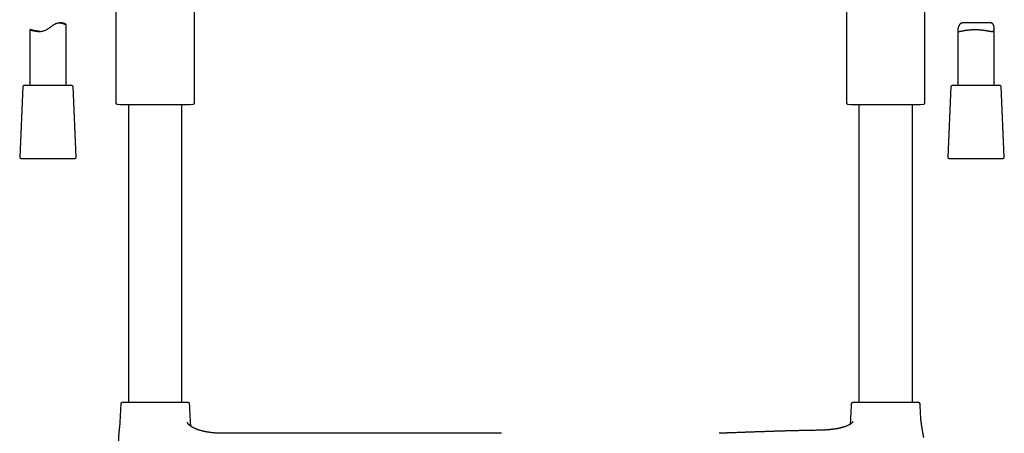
# Model space of a CAD drawing. Header units: millimetres. Extents: x 8 to 891, y 12 to 2057.
# Tile 9 of 15: x 479 to 884, y 1376 to 1546. Entities that reach past the tile are written whole.
import ezdxf

# ---------------------------------------------------------------- set-up
doc = ezdxf.new("R2010")
doc.units = ezdxf.units.MM

msp = doc.modelspace()

# ---------------------------------------------------------------- linework, layer by layer
at = {"color": 7, "linetype": 'Continuous', "lineweight": 30}
for p, q in [((819.25, 1626.82), (819.25, 1512.18)), ((518.95, 1557.08), (518.95, 1512.18)), ((551.25, 1512.18), (551.25, 1557.08)), ((851.55, 1512.18), (851.55, 1557.08)), ((483.51, 1542.35), (483.51, 1519.4)), ((496.35, 1545.09), (495.67, 1545.09)), ((498.51, 1519.4), (498.51, 1544.4)), ((878.43, 1545.09), (867.28, 1545.09)), ((880.05, 1519.4), (880.05, 1542.64)), ((865.05, 1542.13), (865.05, 1519.4)), ((480.64, 1518.93), (479.39, 1489.93)), ((500.88, 1519.4), (481.14, 1519.4)), ((502.64, 1489.93), (501.38, 1518.93)), ((862.18, 1518.93), (860.92, 1489.93)), ((871.95, 1519.4), (862.68, 1519.4)), ((882.42, 1519.4), (871.95, 1519.4)), ((884.18, 1489.93), (882.92, 1518.93)), ((519.43, 1511.68), (520.79, 1511.61)), ((520.79, 1511.61), (535.1, 1511.61)), ((524.1, 1511.61), (524.1, 1389.05)), ((535.1, 1511.61), (549.41, 1511.61)), ((546.1, 1389.05), (546.1, 1511.61)), ((549.41, 1511.61), (550.77, 1511.68)), ((819.73, 1511.68), (821.09, 1511.61)), ((821.09, 1511.61), (849.71, 1511.61)), ((824.4, 1511.61), (824.4, 1389.05)), ((846.4, 1389.05), (846.4, 1511.61)), ((849.71, 1511.61), (851.08, 1511.68)), ((479.89, 1489.4), (502.12, 1489.4)), ((502.12, 1489.4), (502.14, 1489.4)), ((861.42, 1489.4), (883.68, 1489.4)), ((520.54, 1380.7), (520.55, 1380.72)), ((562.6, 1376.44), (562.45, 1376.44)), ((636.1, 1376.44), (562.6, 1376.44)), ((677.5, 1376.44), (636.1, 1376.44))]:
    msp.add_line(p, q, dxfattribs=at)
at = {"color": 7, "linetype": 'Continuous', "lineweight": 30, "flags": 128}
msp.add_lwpolyline([(487.8, 1541.6), (487.51, 1541.62), (487.18, 1541.65), (486.85, 1541.69), (486.53, 1541.73), (486.22, 1541.78), (485.94, 1541.83), (485.66, 1541.88), (485.4, 1541.94), (485.15, 1541.99), (484.91, 1542.04), (484.69, 1542.09), (484.47, 1542.14), (484.28, 1542.19), (484.1, 1542.23), (483.95, 1542.27), (483.81, 1542.3), (483.7, 1542.32), (483.62, 1542.34), (483.56, 1542.35), (483.53, 1542.35), (483.51, 1542.35), (483.52, 1542.34), (483.56, 1542.32), (483.61, 1542.3), (483.68, 1542.27), (483.78, 1542.24), (483.89, 1542.2), (484.03, 1542.16), (484.19, 1542.11), (484.37, 1542.06), (484.57, 1542), (484.78, 1541.95), (485.03, 1541.89), (485.28, 1541.83), (485.56, 1541.78), (485.86, 1541.73), (486.17, 1541.68), (486.5, 1541.64), (486.85, 1541.61), (487.23, 1541.6), (487.61, 1541.59), (488, 1541.61), (488.4, 1541.65), (488.67, 1541.7), (488.95, 1541.75), (489.23, 1541.82), (489.63, 1541.94), (490.03, 1542.1), (490.3, 1542.22), (490.57, 1542.36), (490.82, 1542.51), (491.14, 1542.72), (491.46, 1542.94), (491.76, 1543.17), (492.06, 1543.4), (492.37, 1543.64), (492.68, 1543.87), (492.99, 1544.1), (493.3, 1544.31), (493.61, 1544.5), (493.93, 1544.68), (494.15, 1544.78), (494.37, 1544.87), (494.6, 1544.94), (494.92, 1545.02), (495.24, 1545.06), (495.56, 1545.08), (495.87, 1545.08), (496.14, 1545.06), (496.39, 1545.03), (496.64, 1544.98), (496.87, 1544.93), (497.09, 1544.87), (497.3, 1544.81), (497.5, 1544.75), (497.68, 1544.69), (497.84, 1544.63), (497.99, 1544.57), (498.12, 1544.52), (498.24, 1544.47), (498.33, 1544.44), (498.41, 1544.41), (498.46, 1544.39), (498.5, 1544.39), (498.5, 1544.39)], dxfattribs=at)
at = {"color": 7, "linetype": 'Continuous', "lineweight": 30}
for centre, start, end in [((481.14, 1518.9), 90, 177.5187), ((500.88, 1518.9), 2.4813, 90), ((862.68, 1518.9), 90, 177.5187), ((882.42, 1518.9), 2.4813, 90), ((519.45, 1512.18), 180, 267.337), ((550.75, 1512.18), 272.663, 0), ((819.75, 1512.18), 180, 267.337), ((851.05, 1512.18), 272.663, 0), ((479.89, 1489.9), 177.5187, 270), ((502.14, 1489.9), 270, 2.4813), ((861.42, 1489.9), 177.5187, 270), ((883.68, 1489.9), 270, 2.4813), ((521.47, 1388.55), 90, 176.5802), ((548.73, 1388.55), 3.4198, 90), ((821.77, 1388.55), 90, 176.5802), ((849.03, 1388.55), 3.4198, 90)]:
    msp.add_arc(centre, 0.5, start, end, dxfattribs=at)
for points, knots in [([(498.5, 1544.39), (498.51, 1544.39), (498.52, 1544.39), (498.51, 1544.41), (498.48, 1544.44), (498.43, 1544.47), (498.36, 1544.52), (498.26, 1544.58), (498.15, 1544.64), (498.02, 1544.7), (497.87, 1544.77), (497.69, 1544.84), (497.5, 1544.9), (497.28, 1544.97), (497.04, 1545.02), (496.79, 1545.06), (496.56, 1545.08), (496.42, 1545.09), (496.35, 1545.09), (496.35, 1545.09)], [0, 0, 0, 0, 0.06273, 0.125516, 0.188248, 0.253005, 0.31782, 0.382582, 0.445245, 0.507953, 0.570619, 0.634866, 0.699157, 0.763399, 0.833369, 0.90333, 0.950989, 0.998679, 1, 1, 1, 1]), ([(867.28, 1545.09), (867.26, 1545.09), (867.19, 1545.09), (867.04, 1545.08), (866.84, 1545.06), (866.63, 1545.01), (866.43, 1544.94), (866.25, 1544.84), (866.08, 1544.72), (865.93, 1544.57), (865.8, 1544.41), (865.67, 1544.22), (865.55, 1544), (865.44, 1543.77), (865.35, 1543.53), (865.26, 1543.28), (865.19, 1543.04), (865.13, 1542.8), (865.09, 1542.57), (865.06, 1542.35), (865.05, 1542.16), (865.05, 1542.02), (865.07, 1541.93), (865.08, 1541.86), (865.11, 1541.8), (865.15, 1541.74), (865.21, 1541.67), (865.31, 1541.62), (865.44, 1541.6), (865.58, 1541.59), (865.71, 1541.6), (865.83, 1541.61), (865.96, 1541.63), (866.1, 1541.65), (866.26, 1541.68), (866.42, 1541.71), (866.59, 1541.74), (866.77, 1541.78), (866.96, 1541.82), (867.16, 1541.86), (867.36, 1541.9), (867.58, 1541.94), (867.8, 1541.98), (868.03, 1542.02), (868.27, 1542.06), (868.52, 1542.09), (868.78, 1542.13), (869.06, 1542.17), (869.34, 1542.2), (869.63, 1542.23), (869.93, 1542.26), (870.24, 1542.29), (870.55, 1542.31), (870.86, 1542.32), (871.17, 1542.34), (871.47, 1542.35), (871.77, 1542.35), (872.08, 1542.35), (872.4, 1542.35), (872.71, 1542.35), (873.03, 1542.34), (873.34, 1542.32), (873.64, 1542.31), (873.93, 1542.29), (874.23, 1542.27), (874.52, 1542.24), (874.81, 1542.21), (875.1, 1542.18), (875.39, 1542.15), (875.67, 1542.11), (875.94, 1542.07), (876.21, 1542.03), (876.47, 1541.99), (876.73, 1541.95), (876.98, 1541.91), (877.23, 1541.86), (877.47, 1541.82), (877.7, 1541.78), (877.92, 1541.74), (878.14, 1541.7), (878.34, 1541.67), (878.54, 1541.64), (878.73, 1541.62), (878.91, 1541.6), (879.08, 1541.59), (879.25, 1541.59), (879.42, 1541.61), (879.58, 1541.65), (879.7, 1541.71), (879.78, 1541.76), (879.85, 1541.83), (879.92, 1541.94), (879.98, 1542.07), (880.01, 1542.19), (880.03, 1542.29), (880.04, 1542.4), (880.05, 1542.54), (880.05, 1542.72), (880.04, 1542.94), (880.01, 1543.17), (879.98, 1543.4), (879.93, 1543.64), (879.86, 1543.87), (879.79, 1544.1), (879.7, 1544.31), (879.59, 1544.51), (879.48, 1544.65), (879.39, 1544.75), (879.31, 1544.83), (879.23, 1544.89), (879.11, 1544.96), (878.95, 1545.02), (878.74, 1545.07), (878.57, 1545.09), (878.45, 1545.08), (878.43, 1545.08)], [0, 0, 0, 0, 0.001836, 0.008095, 0.017285, 0.026529, 0.035966, 0.045481, 0.054674, 0.063929, 0.073336, 0.082781, 0.093712, 0.104645, 0.115652, 0.126659, 0.137808, 0.148955, 0.160208, 0.171457, 0.183183, 0.195001, 0.201059, 0.207117, 0.213227, 0.219337, 0.231062, 0.242868, 0.254906, 0.267013, 0.274823, 0.282633, 0.290501, 0.29837, 0.306407, 0.314443, 0.322532, 0.33062, 0.338573, 0.346526, 0.354525, 0.362525, 0.370668, 0.378812, 0.387005, 0.395198, 0.403872, 0.412546, 0.421283, 0.43002, 0.438959, 0.447898, 0.456909, 0.46592, 0.474317, 0.482714, 0.491172, 0.49963, 0.508282, 0.516933, 0.525651, 0.53437, 0.542578, 0.550787, 0.559051, 0.567316, 0.575753, 0.584191, 0.592687, 0.601183, 0.609567, 0.617951, 0.62639, 0.634829, 0.643438, 0.652048, 0.660716, 0.669384, 0.678054, 0.686724, 0.695459, 0.704194, 0.71315, 0.722106, 0.731152, 0.740198, 0.752037, 0.763945, 0.776089, 0.78221, 0.78833, 0.800173, 0.812112, 0.818236, 0.824359, 0.830533, 0.836707, 0.847172, 0.857639, 0.868186, 0.878734, 0.889414, 0.900093, 0.910841, 0.921588, 0.93207, 0.942607, 0.947992, 0.953378, 0.95882, 0.964262, 0.974751, 0.985338, 0.996186, 1, 1, 1, 1]), ([(520.97, 1388.58), (520.96, 1388.3), (520.92, 1387.68), (520.86, 1386.71), (520.81, 1385.66), (520.75, 1384.6), (520.67, 1383.18), (520.61, 1381.88), (520.56, 1380.94), (520.54, 1380.7)], [0, 0, 0, 0, 0.105847, 0.236206, 0.369228, 0.504252, 0.640616, 0.910014, 1, 1, 1, 1]), ([(525.46, 1389.05), (525.35, 1389.05), (525.14, 1389.05), (524.83, 1389.05), (524.53, 1389.05), (524.24, 1389.05), (523.96, 1389.05), (523.69, 1389.05), (523.44, 1389.05), (523.21, 1389.05), (522.99, 1389.05), (522.78, 1389.05), (522.58, 1389.05), (522.38, 1389.05), (522.19, 1389.05), (522.03, 1389.05), (521.88, 1389.05), (521.74, 1389.05), (521.63, 1389.05), (521.54, 1389.05), (521.48, 1389.05), (521.47, 1389.05), (521.47, 1389.05)], [0, 0, 0, 0, 0.043545, 0.087008, 0.13044, 0.173892, 0.217415, 0.262675, 0.306138, 0.349548, 0.392956, 0.436412, 0.479969, 0.531494, 0.5829, 0.634272, 0.685694, 0.73725, 0.803007, 0.8686, 0.934206, 1, 1, 1, 1]), ([(548.73, 1389.05), (548.73, 1389.05), (548.72, 1389.05), (548.69, 1389.05), (548.63, 1389.05), (548.55, 1389.05), (548.45, 1389.05), (548.34, 1389.05), (548.22, 1389.05), (548.09, 1389.05), (547.95, 1389.05), (547.79, 1389.05), (547.61, 1389.05), (547.41, 1389.05), (547.19, 1389.05), (546.95, 1389.05), (546.7, 1389.05), (546.44, 1389.05), (546.11, 1389.05), (545.72, 1389.05), (545.25, 1389.05), (544.8, 1389.05), (544.4, 1389.05), (544.06, 1389.05), (543.7, 1389.05), (543.34, 1389.05), (542.96, 1389.05), (542.57, 1389.05), (542.17, 1389.05), (541.77, 1389.05), (541.36, 1389.05), (540.94, 1389.05), (540.49, 1389.05), (540, 1389.05), (539.49, 1389.05), (538.96, 1389.05), (538.43, 1389.05), (537.84, 1389.05), (537.2, 1389.05), (536.5, 1389.05), (535.8, 1389.05), (535.15, 1389.05), (534.54, 1389.05), (533.98, 1389.05), (533.42, 1389.05), (532.86, 1389.05), (532.34, 1389.05), (531.86, 1389.05), (531.41, 1389.05), (530.98, 1389.05), (530.54, 1389.05), (530.11, 1389.05), (529.68, 1389.05), (529.24, 1389.05), (528.79, 1389.05), (528.36, 1389.05), (527.94, 1389.05), (527.53, 1389.05), (527.06, 1389.05), (526.55, 1389.05), (525.99, 1389.05), (525.64, 1389.05), (525.46, 1389.05)], [0, 0, 0, 0, 0.017542, 0.035042, 0.052529, 0.070034, 0.087587, 0.101903, 0.116189, 0.13046, 0.144733, 0.159024, 0.173349, 0.188736, 0.204092, 0.219437, 0.23479, 0.250172, 0.26501, 0.287776, 0.310529, 0.333333, 0.347846, 0.362332, 0.376809, 0.391294, 0.405804, 0.420892, 0.435379, 0.449849, 0.464319, 0.478804, 0.493323, 0.510498, 0.527633, 0.544757, 0.561898, 0.579083, 0.601002, 0.622867, 0.644735, 0.666667, 0.684209, 0.701708, 0.719196, 0.736701, 0.754253, 0.76857, 0.782855, 0.797126, 0.811399, 0.82569, 0.840016, 0.855403, 0.870759, 0.886103, 0.901457, 0.916839, 0.931678, 0.954447, 0.977199, 1, 1, 1, 1]), ([(549.73, 1379.36), (549.69, 1380.02), (549.64, 1381.05), (549.56, 1382.44), (549.51, 1383.52), (549.45, 1384.59), (549.39, 1385.66), (549.34, 1386.7), (549.28, 1387.68), (549.24, 1388.3), (549.23, 1388.58)], [0, 0, 0, 0, 0.216436, 0.333973, 0.451334, 0.568115, 0.683751, 0.797673, 0.909312, 1, 1, 1, 1]), ([(821.28, 1388.58), (821.26, 1388.3), (821.22, 1387.68), (821.17, 1386.71), (821.11, 1385.66), (821.05, 1384.6), (820.98, 1383.18), (820.9, 1381.7), (820.84, 1380.58), (820.82, 1380.17)], [0, 0, 0, 0, 0.099112, 0.221192, 0.345766, 0.472214, 0.599917, 0.852206, 1, 1, 1, 1]), ([(845.04, 1389.05), (844.93, 1389.05), (844.71, 1389.05), (844.36, 1389.05), (844.01, 1389.05), (843.64, 1389.05), (843.26, 1389.05), (842.87, 1389.05), (842.47, 1389.05), (842.07, 1389.05), (841.66, 1389.05), (841.24, 1389.05), (840.79, 1389.05), (840.31, 1389.05), (839.79, 1389.05), (839.27, 1389.05), (838.74, 1389.05), (838.15, 1389.05), (837.51, 1389.05), (836.81, 1389.05), (836.11, 1389.05), (835.45, 1389.05), (834.84, 1389.05), (834.28, 1389.05), (833.72, 1389.05), (833.16, 1389.05), (832.64, 1389.05), (832.16, 1389.05), (831.72, 1389.05), (831.28, 1389.05), (830.84, 1389.05), (830.41, 1389.05), (829.98, 1389.05), (829.54, 1389.05), (829.1, 1389.05), (828.67, 1389.05), (828.24, 1389.05), (827.83, 1389.05), (827.36, 1389.05), (826.85, 1389.05), (826.29, 1389.05), (825.83, 1389.05), (825.44, 1389.05), (825.13, 1389.05), (824.83, 1389.05), (824.54, 1389.05), (824.26, 1389.05), (824, 1389.05), (823.75, 1389.05), (823.51, 1389.05), (823.29, 1389.05), (823.09, 1389.05), (822.88, 1389.05), (822.68, 1389.05), (822.5, 1389.05), (822.33, 1389.05), (822.18, 1389.05), (822.05, 1389.05), (821.93, 1389.05), (821.84, 1389.05), (821.79, 1389.05), (821.78, 1389.05), (821.77, 1389.05)], [0, 0, 0, 0, 0.014515, 0.029003, 0.04348, 0.057964, 0.072471, 0.087558, 0.102046, 0.116516, 0.130985, 0.145471, 0.15999, 0.177165, 0.1943, 0.211424, 0.228565, 0.24575, 0.267669, 0.289533, 0.311402, 0.333333, 0.350875, 0.368375, 0.385862, 0.403367, 0.42092, 0.435236, 0.449522, 0.463793, 0.478066, 0.492357, 0.506682, 0.52207, 0.537426, 0.55277, 0.568123, 0.583505, 0.598343, 0.621109, 0.643862, 0.666667, 0.681179, 0.695665, 0.710143, 0.724628, 0.739137, 0.754225, 0.768713, 0.783183, 0.797652, 0.812137, 0.826656, 0.843831, 0.860967, 0.878091, 0.895231, 0.912417, 0.934336, 0.9562, 0.978069, 1, 1, 1, 1]), ([(849.03, 1389.05), (849.03, 1389.05), (849.03, 1389.05), (848.99, 1389.05), (848.93, 1389.05), (848.85, 1389.05), (848.75, 1389.05), (848.65, 1389.05), (848.53, 1389.05), (848.4, 1389.05), (848.25, 1389.05), (848.09, 1389.05), (847.91, 1389.05), (847.71, 1389.05), (847.49, 1389.05), (847.25, 1389.05), (847, 1389.05), (846.74, 1389.05), (846.42, 1389.05), (846.02, 1389.05), (845.55, 1389.05), (845.21, 1389.05), (845.04, 1389.05)], [0, 0, 0, 0, 0.052626, 0.105125, 0.157587, 0.210102, 0.26276, 0.305709, 0.348566, 0.391379, 0.434198, 0.477071, 0.520047, 0.566209, 0.612277, 0.65831, 0.70437, 0.750516, 0.795035, 0.86334, 0.931596, 1, 1, 1, 1]), ([(849.84, 1382.97), (849.83, 1383.15), (849.8, 1383.7), (849.76, 1384.59), (849.7, 1385.66), (849.64, 1386.7), (849.59, 1387.68), (849.55, 1388.3), (849.53, 1388.58)], [0, 0, 0, 0, 0.097618, 0.289696, 0.479891, 0.667266, 0.850887, 1, 1, 1, 1]), ([(520.54, 1380.72), (520.54, 1380.68), (520.54, 1380.59), (520.53, 1380.47), (520.52, 1380.34), (520.51, 1380.22), (520.5, 1380.11), (520.5, 1380.02), (520.49, 1379.94), (520.48, 1379.88), (520.48, 1379.82), (520.47, 1379.77), (520.47, 1379.73), (520.47, 1379.69), (520.46, 1379.66), (520.46, 1379.64), (520.46, 1379.62), (520.46, 1379.61), (520.46, 1379.59), (520.45, 1379.57), (520.45, 1379.54), (520.45, 1379.51), (520.44, 1379.46), (520.44, 1379.41), (520.43, 1379.35), (520.42, 1379.29), (520.42, 1379.23), (520.41, 1379.17), (520.4, 1379.11), (520.39, 1379.05), (520.39, 1378.99), (520.38, 1378.94), (520.38, 1378.9), (520.37, 1378.87), (520.37, 1378.84), (520.37, 1378.8), (520.36, 1378.75), (520.35, 1378.71), (520.35, 1378.65), (520.34, 1378.6), (520.34, 1378.55), (520.33, 1378.5), (520.32, 1378.45), (520.31, 1378.38), (520.3, 1378.29), (520.29, 1378.21), (520.29, 1378.15), (520.28, 1378.1), (520.28, 1378.05), (520.27, 1378), (520.26, 1377.95), (520.26, 1377.89), (520.25, 1377.83), (520.25, 1377.77), (520.24, 1377.7), (520.23, 1377.62), (520.22, 1377.54), (520.21, 1377.45), (520.2, 1377.33), (520.19, 1377.16), (520.17, 1376.95), (520.15, 1376.72), (520.13, 1376.48), (520.12, 1376.22), (520.1, 1375.94), (520.08, 1375.64), (520.06, 1375.31), (520.04, 1374.98), (520.03, 1374.64), (520.01, 1374.32), (520, 1374.02), (519.99, 1373.75), (519.98, 1373.51), (519.97, 1373.29), (519.97, 1373.14), (519.97, 1373.03), (519.96, 1372.95), (519.96, 1372.89), (519.96, 1372.83), (519.96, 1372.75), (519.96, 1372.65), (519.95, 1372.53), (519.95, 1372.4), (519.95, 1372.25), (519.95, 1372.14), (519.95, 1372.09)], [0, 0, 0, 0, 0.021609, 0.050204, 0.077807, 0.104078, 0.12872, 0.151482, 0.167907, 0.18295, 0.196535, 0.208598, 0.219084, 0.227949, 0.234229, 0.239274, 0.243071, 0.246542, 0.250426, 0.254725, 0.259443, 0.269193, 0.280388, 0.293055, 0.306803, 0.321426, 0.336008, 0.350528, 0.364978, 0.379081, 0.392153, 0.403603, 0.413407, 0.419563, 0.426807, 0.435202, 0.444755, 0.455474, 0.466817, 0.479115, 0.490143, 0.499892, 0.508432, 0.525041, 0.542561, 0.560234, 0.568627, 0.577266, 0.586186, 0.595386, 0.605085, 0.613125, 0.622279, 0.631992, 0.640729, 0.648485, 0.655387, 0.66162, 0.667445, 0.679129, 0.69126, 0.70403, 0.717629, 0.732245, 0.748055, 0.765208, 0.783819, 0.803911, 0.823791, 0.842439, 0.859699, 0.875461, 0.889656, 0.902241, 0.913196, 0.918062, 0.922541, 0.926146, 0.930932, 0.936953, 0.945844, 0.956573, 0.969155, 0.98361, 1, 1, 1, 1]), ([(562.6, 1376.44), (562.39, 1376.44), (561.97, 1376.45), (561.35, 1376.46), (560.77, 1376.49), (560.21, 1376.52), (559.69, 1376.55), (559.2, 1376.6), (558.75, 1376.64), (558.33, 1376.69), (557.94, 1376.74), (557.58, 1376.79), (557.23, 1376.84), (556.91, 1376.89), (556.6, 1376.94), (556.33, 1376.99), (556.08, 1377.03), (555.86, 1377.07), (555.68, 1377.11), (555.53, 1377.14), (555.41, 1377.17), (555.32, 1377.19), (555.24, 1377.2), (555.17, 1377.22), (555.08, 1377.24), (554.97, 1377.27), (554.84, 1377.29), (554.71, 1377.33), (554.56, 1377.36), (554.42, 1377.4), (554.19, 1377.46), (553.9, 1377.54), (553.51, 1377.65), (553.1, 1377.78), (552.69, 1377.92), (552.39, 1378.03), (552.18, 1378.11), (552.07, 1378.15), (551.97, 1378.19), (551.87, 1378.23), (551.78, 1378.27), (551.68, 1378.31), (551.55, 1378.37), (551.41, 1378.43), (551.27, 1378.5), (551.12, 1378.56), (550.99, 1378.63), (550.86, 1378.69), (550.74, 1378.76), (550.63, 1378.82), (550.52, 1378.87), (550.42, 1378.93), (550.31, 1378.99), (550.2, 1379.06), (550.08, 1379.13), (549.95, 1379.21), (549.82, 1379.29), (549.73, 1379.36), (549.66, 1379.4), (549.62, 1379.43), (549.58, 1379.46), (549.53, 1379.5), (549.48, 1379.54), (549.43, 1379.57), (549.36, 1379.63), (549.27, 1379.7), (549.17, 1379.78), (549.07, 1379.87), (548.98, 1379.96), (548.88, 1380.05), (548.79, 1380.14), (548.72, 1380.22), (548.65, 1380.29), (548.59, 1380.36), (548.54, 1380.42), (548.49, 1380.49), (548.44, 1380.56), (548.38, 1380.64), (548.33, 1380.72), (548.29, 1380.78), (548.27, 1380.82), (548.25, 1380.84), (548.25, 1380.85), (548.25, 1380.85), (548.25, 1380.85)], [0, 0, 0, 0, 0.037216, 0.072646, 0.106375, 0.138449, 0.168883, 0.197681, 0.223331, 0.247518, 0.270239, 0.291493, 0.311282, 0.330676, 0.348436, 0.364575, 0.379098, 0.391922, 0.403028, 0.41139, 0.41844, 0.424185, 0.427787, 0.431769, 0.437677, 0.443872, 0.451319, 0.459771, 0.468446, 0.477281, 0.486275, 0.508086, 0.53072, 0.557545, 0.582822, 0.606566, 0.614503, 0.621749, 0.6283, 0.634164, 0.63946, 0.645607, 0.654445, 0.664048, 0.673953, 0.683665, 0.692751, 0.701581, 0.710523, 0.718603, 0.724997, 0.732902, 0.741532, 0.748824, 0.758264, 0.769228, 0.779563, 0.789827, 0.794196, 0.797242, 0.800534, 0.805628, 0.810572, 0.814666, 0.819577, 0.830856, 0.840398, 0.850965, 0.861576, 0.872468, 0.883081, 0.894586, 0.902227, 0.910136, 0.918613, 0.926726, 0.933932, 0.946825, 0.959293, 0.972104, 0.981843, 0.991798, 0.998611, 1, 1, 1, 1]), ([(822.01, 1381.27), (822.01, 1381.27), (822.01, 1381.27), (822, 1381.25), (821.97, 1381.21), (821.95, 1381.17), (821.91, 1381.13), (821.88, 1381.08), (821.85, 1381.04), (821.82, 1381.01), (821.78, 1380.97), (821.74, 1380.92), (821.7, 1380.88), (821.66, 1380.84), (821.63, 1380.8), (821.6, 1380.78), (821.57, 1380.75), (821.54, 1380.71), (821.5, 1380.68), (821.46, 1380.64), (821.42, 1380.61), (821.39, 1380.58), (821.32, 1380.52), (821.2, 1380.43), (821.04, 1380.31), (820.86, 1380.19), (820.7, 1380.09), (820.56, 1380.01), (820.45, 1379.95), (820.33, 1379.88), (820.21, 1379.82), (820.08, 1379.75), (819.95, 1379.69), (819.81, 1379.63), (819.67, 1379.56), (819.53, 1379.5), (819.4, 1379.45), (819.26, 1379.39), (819.11, 1379.33), (818.94, 1379.27), (818.78, 1379.21), (818.64, 1379.16), (818.53, 1379.13), (818.43, 1379.09), (818.33, 1379.06), (818.21, 1379.02), (818.09, 1378.99), (817.96, 1378.95), (817.83, 1378.91), (817.69, 1378.87), (817.57, 1378.83), (817.46, 1378.8), (817.38, 1378.78), (817.31, 1378.76), (817.25, 1378.75), (817.19, 1378.73), (817.12, 1378.71), (817.05, 1378.7), (816.99, 1378.68), (816.89, 1378.66), (816.77, 1378.63), (816.6, 1378.59), (816.39, 1378.54), (816.16, 1378.49), (815.9, 1378.43), (815.6, 1378.37), (815.27, 1378.31), (814.9, 1378.25), (814.5, 1378.19), (814.09, 1378.13), (813.68, 1378.07), (813.28, 1378.02), (812.84, 1377.97), (812.38, 1377.93), (811.89, 1377.88), (811.37, 1377.84), (810.81, 1377.8), (810.19, 1377.77), (809.51, 1377.74), (808.79, 1377.71), (808.09, 1377.69), (807.62, 1377.68), (807.4, 1377.68)], [0, 0, 0, 0, 0.006493, 0.018273, 0.030714, 0.040301, 0.049128, 0.05682, 0.064148, 0.068818, 0.075128, 0.082671, 0.08925, 0.09471, 0.099368, 0.103404, 0.106629, 0.111329, 0.117264, 0.122132, 0.125528, 0.129028, 0.133355, 0.150781, 0.167939, 0.184197, 0.202282, 0.211122, 0.220595, 0.229194, 0.239528, 0.250081, 0.259509, 0.268361, 0.278893, 0.288983, 0.298035, 0.306348, 0.316286, 0.327539, 0.339353, 0.347684, 0.354372, 0.35981, 0.366021, 0.373261, 0.381153, 0.388904, 0.39696, 0.405323, 0.413109, 0.419387, 0.424589, 0.428221, 0.431797, 0.435496, 0.439318, 0.443264, 0.447333, 0.451528, 0.459786, 0.469749, 0.481506, 0.495085, 0.51052, 0.52785, 0.547121, 0.568389, 0.591716, 0.617175, 0.639129, 0.662542, 0.687462, 0.713938, 0.742021, 0.771762, 0.803214, 0.839841, 0.878652, 0.919688, 0.962975, 1, 1, 1, 1]), ([(851.1, 1374.67), (851.1, 1374.67), (851.1, 1374.67), (851.1, 1374.67), (851.1, 1374.67), (851.1, 1374.67), (851.1, 1374.67), (851.1, 1374.67), (851.1, 1374.67), (851.1, 1374.67), (851.1, 1374.67), (851.1, 1374.67), (851.1, 1374.67), (851.11, 1374.66), (851.11, 1374.66), (851.11, 1374.66), (851.11, 1374.66), (851.1, 1374.66), (851.1, 1374.67), (851.1, 1374.68), (851.1, 1374.7), (851.09, 1374.72), (851.09, 1374.75), (851.08, 1374.79), (851.07, 1374.84), (851.06, 1374.89), (851.04, 1374.94), (851.03, 1374.99), (851.02, 1375.04), (851.01, 1375.09), (851, 1375.14), (850.99, 1375.19), (850.99, 1375.22), (850.98, 1375.25), (850.98, 1375.27), (850.97, 1375.3), (850.96, 1375.34), (850.96, 1375.38), (850.94, 1375.44), (850.93, 1375.5), (850.92, 1375.58), (850.9, 1375.68), (850.88, 1375.79), (850.86, 1375.89), (850.84, 1375.99), (850.82, 1376.1), (850.79, 1376.22), (850.77, 1376.34), (850.75, 1376.47), (850.72, 1376.58), (850.71, 1376.68), (850.69, 1376.75), (850.68, 1376.81), (850.67, 1376.88), (850.66, 1376.95), (850.64, 1377.02), (850.63, 1377.08), (850.62, 1377.14), (850.61, 1377.21), (850.6, 1377.28), (850.58, 1377.36), (850.56, 1377.49), (850.53, 1377.65), (850.5, 1377.86), (850.46, 1378.06), (850.43, 1378.27), (850.4, 1378.47), (850.36, 1378.68), (850.33, 1378.85), (850.32, 1378.96), (850.31, 1379), (850.3, 1379.04), (850.3, 1379.08), (850.29, 1379.12), (850.28, 1379.18), (850.27, 1379.24), (850.26, 1379.3), (850.25, 1379.37), (850.24, 1379.43), (850.23, 1379.49), (850.23, 1379.55), (850.22, 1379.61), (850.21, 1379.66), (850.2, 1379.73), (850.19, 1379.81), (850.17, 1379.89), (850.16, 1379.98), (850.15, 1380.06), (850.14, 1380.12), (850.13, 1380.18), (850.12, 1380.24), (850.12, 1380.3), (850.11, 1380.37), (850.1, 1380.44), (850.09, 1380.52), (850.08, 1380.59), (850.07, 1380.66), (850.06, 1380.72), (850.05, 1380.78), (850.04, 1380.85), (850.03, 1380.93), (850.02, 1381.02), (850.01, 1381.11), (850, 1381.2), (849.99, 1381.28), (849.98, 1381.36), (849.97, 1381.45), (849.96, 1381.55), (849.95, 1381.65), (849.94, 1381.75), (849.93, 1381.84), (849.92, 1381.92), (849.91, 1382), (849.9, 1382.09), (849.9, 1382.19), (849.89, 1382.29), (849.88, 1382.38), (849.88, 1382.44), (849.87, 1382.48), (849.87, 1382.52), (849.87, 1382.56), (849.86, 1382.6), (849.86, 1382.65), (849.85, 1382.72), (849.85, 1382.83), (849.84, 1382.91), (849.84, 1382.97), (849.84, 1382.97)], [0, 0, 0, 0, 0.002404, 0.013023, 0.022539, 0.030961, 0.0383, 0.044561, 0.053478, 0.063028, 0.073239, 0.087946, 0.103809, 0.120065, 0.136375, 0.149473, 0.162624, 0.176234, 0.19087, 0.206555, 0.22296, 0.239449, 0.255651, 0.271577, 0.28743, 0.302294, 0.316048, 0.328681, 0.340175, 0.350336, 0.359533, 0.367885, 0.375374, 0.378445, 0.381629, 0.385794, 0.391007, 0.397284, 0.406351, 0.415092, 0.423471, 0.437456, 0.450096, 0.462195, 0.473079, 0.484544, 0.49672, 0.509408, 0.521968, 0.533602, 0.543684, 0.548604, 0.55406, 0.560303, 0.567303, 0.573724, 0.578976, 0.58336, 0.589251, 0.595289, 0.602152, 0.609784, 0.628796, 0.643889, 0.661363, 0.679519, 0.694045, 0.710155, 0.729674, 0.733002, 0.736122, 0.73925, 0.742388, 0.745687, 0.749762, 0.754372, 0.759724, 0.765127, 0.769794, 0.773725, 0.778386, 0.782667, 0.786756, 0.791312, 0.797018, 0.803863, 0.810574, 0.816128, 0.820542, 0.824613, 0.828834, 0.833441, 0.837857, 0.843005, 0.848825, 0.854216, 0.858746, 0.862442, 0.866872, 0.871621, 0.876758, 0.882489, 0.88882, 0.895118, 0.900392, 0.90529, 0.910796, 0.917089, 0.923534, 0.929954, 0.935499, 0.940347, 0.94478, 0.950072, 0.956298, 0.962389, 0.96798, 0.970653, 0.973137, 0.975422, 0.97751, 0.979409, 0.981858, 0.986065, 0.991677, 0.998655, 1, 1, 1, 1]), ([(807.4, 1377.67), (807.25, 1377.67), (806.75, 1377.66), (805.93, 1377.65), (804.94, 1377.63), (803.98, 1377.61), (803.05, 1377.59), (802.15, 1377.57), (801.29, 1377.56), (800.45, 1377.54), (799.58, 1377.52), (798.7, 1377.5), (797.79, 1377.47), (796.91, 1377.45), (796.05, 1377.43), (795.23, 1377.41), (794.41, 1377.39), (793.58, 1377.36), (792.77, 1377.34), (791.98, 1377.32), (791.22, 1377.3), (790.48, 1377.28), (789.77, 1377.25), (789.07, 1377.23), (788.37, 1377.21), (787.67, 1377.19), (787.01, 1377.17), (786.37, 1377.15), (785.72, 1377.12), (785.06, 1377.1), (784.41, 1377.08), (783.78, 1377.06), (783.19, 1377.04), (782.63, 1377.02), (782.11, 1377), (781.63, 1376.98), (781.17, 1376.97), (780.71, 1376.95), (780.26, 1376.94), (779.73, 1376.92), (779.14, 1376.9), (778.48, 1376.87), (777.83, 1376.85), (777.18, 1376.82), (776.55, 1376.8), (775.9, 1376.78), (775.26, 1376.75), (774.6, 1376.73), (773.97, 1376.7), (773.39, 1376.68), (772.86, 1376.66), (772.4, 1376.65), (771.95, 1376.63), (771.55, 1376.61), (771.2, 1376.6), (770.88, 1376.59), (770.59, 1376.58), (770.31, 1376.57), (770.06, 1376.56), (769.83, 1376.55), (769.62, 1376.54), (769.44, 1376.54), (769.28, 1376.53), (769.14, 1376.53), (769.01, 1376.52), (768.88, 1376.52), (768.76, 1376.51), (768.66, 1376.51), (768.56, 1376.5), (768.46, 1376.5), (768.36, 1376.5), (768.26, 1376.49), (768.16, 1376.49), (768.07, 1376.49), (767.99, 1376.48), (767.92, 1376.48), (767.85, 1376.48), (767.78, 1376.47), (767.71, 1376.47), (767.64, 1376.47), (767.57, 1376.47), (767.5, 1376.46), (767.43, 1376.46), (767.36, 1376.46), (767.3, 1376.46), (767.23, 1376.45), (767.16, 1376.45), (767.1, 1376.45), (767.05, 1376.45), (767, 1376.45), (766.96, 1376.44), (766.93, 1376.44), (766.91, 1376.44), (766.91, 1376.44), (766.91, 1376.44)], [0, 0, 0, 0, 0.007322, 0.023505, 0.039214, 0.054465, 0.069276, 0.083413, 0.09716, 0.110534, 0.123553, 0.13861, 0.153216, 0.167404, 0.181204, 0.194645, 0.20775, 0.221677, 0.235229, 0.248415, 0.261244, 0.273727, 0.285874, 0.297694, 0.310329, 0.322589, 0.334484, 0.346021, 0.357207, 0.370049, 0.382413, 0.394306, 0.405735, 0.416702, 0.427211, 0.436705, 0.446088, 0.455552, 0.465102, 0.474741, 0.489257, 0.503989, 0.518952, 0.534159, 0.549624, 0.565359, 0.582493, 0.599961, 0.617774, 0.635929, 0.650429, 0.66513, 0.679676, 0.693668, 0.705682, 0.717234, 0.728318, 0.738925, 0.74905, 0.758688, 0.767832, 0.776478, 0.783421, 0.790001, 0.796383, 0.80268, 0.808892, 0.815018, 0.819941, 0.825277, 0.831034, 0.837195, 0.843594, 0.850193, 0.855019, 0.859947, 0.864978, 0.870113, 0.875351, 0.880841, 0.886473, 0.892552, 0.899081, 0.906061, 0.913495, 0.921386, 0.929738, 0.938553, 0.947836, 0.95759, 0.967634, 0.978143, 0.989121, 1, 1, 1, 1])]:
    msp.add_open_spline(points, degree=3, knots=knots, dxfattribs=at)

doc.saveas('drawing.dxf')
